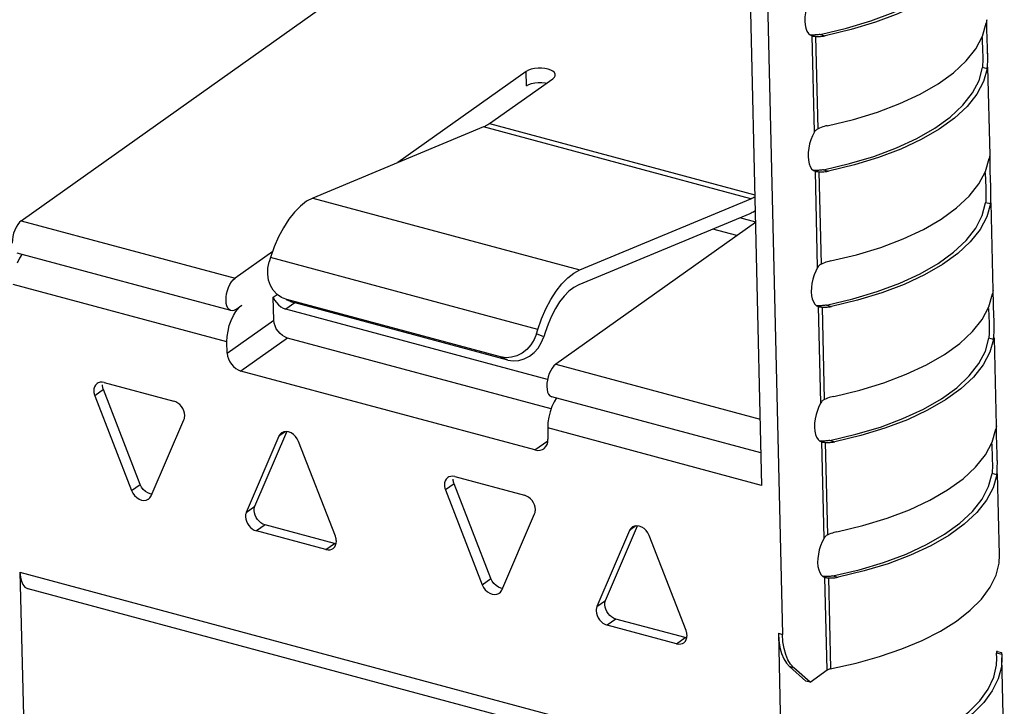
# Model space of a CAD drawing. Header units: millimetres. Extents: x 6 to 414, y 7 to 290.
# Tile 66 of 256: x 111.05 to 112.6, y 152.26 to 153.33. Entities that reach past the tile are written whole.
import ezdxf

# ---------------------------------------------------------------- set-up
doc = ezdxf.new("R2010")
doc.units = ezdxf.units.MM
doc.header["$LTSCALE"] = 23.1
doc.layers.get('0').update_dxf_attribs({"linetype": 'CONTINUOUS'})

msp = doc.modelspace()

# ---------------------------------------------------------------- linework, layer by layer
at = {"color": 7, "linetype": 'Continuous'}
for p, q in [((111.053, 153.0192), (111.857, 153.5895)), ((112.1957, 153.4764), (112.2163, 152.6035)), ((112.2257, 153.3647), (112.2493, 152.3694)), ((112.5698, 153.3327), (112.5692, 153.3293)), ((112.5704, 153.3347), (112.5703, 153.3348)), ((112.5705, 153.3333), (112.5704, 153.3347)), ((112.5706, 153.316), (112.5705, 153.3333)), ((112.2927, 153.3108), (112.2957, 153.3094)), ((112.2957, 153.3094), (112.2959, 153.3094)), ((112.2995, 153.1585), (112.2959, 153.3094)), ((112.3006, 153.3108), (112.2991, 153.3107)), ((112.3007, 153.3088), (112.3018, 153.3087)), ((112.3053, 153.1636), (112.3018, 153.3087)), ((112.3018, 153.3087), (112.3042, 153.3086)), ((112.3042, 153.3086), (112.3067, 153.3086)), ((112.3084, 153.3118), (112.3164, 153.3097)), ((112.3139, 153.3092), (112.3164, 153.3097)), ((112.5629, 153.3067), (112.5638, 153.2833)), ((112.5708, 153.3094), (112.5706, 153.316)), ((112.5716, 153.2855), (112.5708, 153.3094)), ((112.5638, 153.2833), (112.5639, 153.2801)), ((112.5639, 153.2801), (112.564, 153.2754)), ((112.5717, 153.2803), (112.5716, 153.2855)), ((112.5717, 153.2773), (112.5716, 153.284)), ((112.5637, 153.2624), (112.5634, 153.26)), ((112.5709, 153.2579), (112.5634, 153.26)), ((112.5709, 153.2579), (112.5715, 153.2633)), ((112.5755, 153.1223), (112.5722, 153.2602)), ((111.8462, 153.2533), (111.6447, 153.1104)), ((111.789, 153.1717), (111.8882, 153.2421)), ((111.8467, 153.2309), (111.8462, 153.2533)), ((111.8882, 153.2421), (111.8908, 153.2444)), ((111.7796, 153.1664), (111.5109, 153.0548)), ((111.7812, 153.1671), (111.7796, 153.1664)), ((112.1996, 153.0537), (111.7796, 153.1664)), ((111.789, 153.1717), (112.2055, 153.0599)), ((112.2995, 153.1585), (112.2964, 153.1526)), ((112.5748, 153.1202), (112.5742, 153.1168)), ((112.5754, 153.1221), (112.5753, 153.1223)), ((112.5755, 153.1208), (112.5754, 153.1221)), ((112.5757, 153.1035), (112.5755, 153.1208)), ((112.3135, 153.0992), (112.3547, 153.1088)), ((112.3623, 153.1069), (112.3214, 153.0971)), ((112.5758, 153.0969), (112.5757, 153.1035)), ((112.2977, 153.0982), (112.3007, 153.0968)), ((112.3007, 153.0968), (112.3009, 153.0968)), ((112.3045, 152.9459), (112.3009, 153.0968)), ((112.3057, 153.0982), (112.3041, 153.0981)), ((112.3057, 153.0961), (112.3069, 153.0961)), ((112.3103, 152.9511), (112.3069, 153.0961)), ((112.3069, 153.0961), (112.3093, 153.0959)), ((112.3093, 153.0959), (112.3117, 153.0959)), ((112.3135, 153.0992), (112.3214, 153.0971)), ((112.319, 153.0966), (112.3214, 153.0971)), ((112.568, 153.0942), (112.5689, 153.0708)), ((112.5766, 153.073), (112.5758, 153.0969)), ((112.5689, 153.0708), (112.569, 153.0676)), ((112.5767, 153.0677), (112.5766, 153.073)), ((112.5768, 153.0648), (112.5767, 153.0714)), ((111.5109, 153.0548), (111.9309, 152.9421)), ((112.569, 153.0676), (112.569, 153.0629)), ((111.9309, 152.9421), (112.1996, 153.0537)), ((112.5687, 153.0498), (112.5684, 153.0474)), ((112.5759, 153.0454), (112.5684, 153.0474)), ((112.5759, 153.0454), (112.5765, 153.0508)), ((112.5805, 152.9097), (112.5772, 153.0476)), ((112.1978, 153.03), (111.9291, 152.9184)), ((112.2073, 153.0166), (112.182, 153.0234)), ((111.053, 153.0192), (111.389, 152.9291)), ((112.2066, 153.0161), (111.8931, 152.7938)), ((112.1777, 152.9957), (112.1397, 153.0059)), ((111.3825, 152.8779), (111.0464, 152.9681)), ((111.4481, 152.971), (111.389, 152.9291)), ((111.4447, 152.9611), (111.4426, 152.9544)), ((111.8647, 152.8484), (111.4447, 152.9611)), ((112.3045, 152.9459), (112.3015, 152.9401)), ((111.3762, 152.829), (111.0402, 152.9191)), ((111.449, 152.8988), (111.4553, 152.9032)), ((112.5799, 152.9076), (112.5793, 152.9042)), ((112.5804, 152.9095), (112.5804, 152.9097)), ((112.5805, 152.9082), (112.5804, 152.9095)), ((112.5807, 152.8909), (112.5805, 152.9082)), ((111.3902, 152.8798), (111.3997, 152.8866)), ((111.4498, 152.863), (111.449, 152.8988)), ((111.4606, 152.884), (111.4644, 152.8817)), ((111.4645, 152.8974), (111.4618, 152.8987)), ((111.47, 152.8955), (111.4645, 152.8974)), ((111.4826, 152.8902), (111.4686, 152.8802)), ((111.4761, 152.8923), (111.4698, 152.8951)), ((111.806, 152.8053), (111.47, 152.8955)), ((111.4759, 152.8925), (111.4814, 152.8905)), ((111.4762, 152.8927), (111.4814, 152.8905)), ((111.8174, 152.8003), (111.4814, 152.8905)), ((112.3028, 152.8857), (112.3057, 152.8843)), ((112.3057, 152.8843), (112.306, 152.8842)), ((112.3095, 152.7333), (112.306, 152.8842)), ((112.3107, 152.8857), (112.3091, 152.8856)), ((112.3185, 152.8867), (112.3264, 152.8845)), ((112.324, 152.8841), (112.3264, 152.8845)), ((112.5809, 152.8843), (112.5807, 152.8909)), ((112.5817, 152.8604), (112.5809, 152.8843)), ((111.4644, 152.8817), (111.4686, 152.8802)), ((111.8799, 152.7698), (111.4686, 152.8802)), ((112.3107, 152.8836), (112.3119, 152.8835)), ((112.3153, 152.7385), (112.3119, 152.8835)), ((112.3119, 152.8835), (112.3143, 152.8834)), ((112.3143, 152.8834), (112.3167, 152.8834)), ((112.573, 152.8815), (112.5739, 152.8582)), ((111.3767, 152.8111), (111.4498, 152.863)), ((112.5739, 152.8582), (112.574, 152.855)), ((112.574, 152.855), (112.5741, 152.8503)), ((112.5818, 152.8551), (112.5817, 152.8604)), ((112.5818, 152.8522), (112.5817, 152.8588)), ((111.8627, 152.8417), (111.8647, 152.8484)), ((111.8741, 152.8367), (111.8627, 152.8417)), ((111.8761, 152.8434), (111.8741, 152.8367)), ((112.581, 152.8328), (112.5815, 152.8382)), ((111.3767, 152.8111), (111.3762, 152.829)), ((111.4714, 152.8349), (111.3982, 152.783)), ((111.8856, 152.7238), (111.4714, 152.8349)), ((112.5737, 152.8372), (112.5735, 152.8348)), ((112.581, 152.8328), (112.5735, 152.8348)), ((112.5855, 152.697), (112.5823, 152.835)), ((111.8174, 152.8003), (111.806, 152.8053)), ((111.8931, 152.7938), (112.2139, 152.7077)), ((111.8602, 152.6591), (111.3982, 152.783)), ((111.174, 152.7646), (111.1721, 152.7635)), ((111.1833, 152.7651), (111.2925, 152.7358)), ((111.182, 152.7538), (111.1684, 152.7442)), ((111.2398, 152.6049), (111.182, 152.7538)), ((111.1684, 152.7442), (111.2262, 152.5953)), ((112.2151, 152.6544), (111.8865, 152.7426)), ((112.3095, 152.7333), (112.3065, 152.7275)), ((111.257, 152.587), (111.3085, 152.7066)), ((111.42, 152.5707), (111.4704, 152.6877)), ((111.4678, 152.6877), (111.4579, 152.6807)), ((111.8803, 152.6937), (111.8807, 152.6758)), ((112.2163, 152.6035), (111.8803, 152.6937)), ((112.5849, 152.6949), (112.5843, 152.6915)), ((112.5855, 152.6968), (112.5854, 152.697)), ((112.5856, 152.6955), (112.5855, 152.6968)), ((112.5858, 152.6782), (112.5856, 152.6955)), ((111.4579, 152.6807), (111.4065, 152.5611)), ((111.5465, 152.5235), (111.4888, 152.6724)), ((111.8602, 152.6591), (111.8805, 152.6734)), ((112.3078, 152.6731), (112.3108, 152.6717)), ((112.3108, 152.6717), (112.311, 152.6716)), ((112.3146, 152.5206), (112.311, 152.6716)), ((112.3157, 152.6731), (112.3142, 152.673)), ((112.3158, 152.671), (112.3169, 152.6709)), ((112.3204, 152.5258), (112.3169, 152.6709)), ((112.3169, 152.6709), (112.3193, 152.6708)), ((112.3193, 152.6708), (112.3218, 152.6708)), ((112.3235, 152.6741), (112.3315, 152.6719)), ((112.329, 152.6715), (112.3315, 152.6719)), ((112.578, 152.6688), (112.5789, 152.6455)), ((112.5859, 152.6716), (112.5858, 152.6782)), ((112.5867, 152.6477), (112.5859, 152.6716)), ((112.5789, 152.6455), (112.579, 152.6422)), ((112.579, 152.6422), (112.5791, 152.6376)), ((112.5868, 152.6424), (112.5867, 152.6477)), ((112.5869, 152.6395), (112.5867, 152.6461)), ((112.5788, 152.6245), (112.5785, 152.6221)), ((112.586, 152.6201), (112.5785, 152.6221)), ((112.586, 152.6201), (112.5866, 152.6255)), ((112.5903, 152.4944), (112.5873, 152.6223)), ((111.7331, 152.606), (111.7195, 152.5963)), ((111.7251, 152.6167), (111.7232, 152.6156)), ((111.7909, 152.457), (111.7331, 152.606)), ((111.7344, 152.6172), (111.8436, 152.5879)), ((111.2262, 152.5953), (111.2398, 152.6049)), ((111.7195, 152.5963), (111.7773, 152.4474)), ((111.4065, 152.5611), (111.42, 152.5707)), ((111.8082, 152.4391), (111.8596, 152.5588)), ((111.4361, 152.5415), (111.4225, 152.5319)), ((111.5317, 152.5026), (111.4225, 152.5319)), ((111.5453, 152.5122), (111.4361, 152.5415)), ((112.009, 152.5328), (111.9576, 152.4132)), ((111.9712, 152.4228), (112.0215, 152.5398)), ((112.0189, 152.5398), (112.009, 152.5328)), ((111.5474, 152.521), (111.5465, 152.5235)), ((111.5478, 152.5125), (111.5481, 152.516)), ((112.0976, 152.3756), (112.0399, 152.5245)), ((112.3146, 152.5206), (112.3115, 152.5148)), ((111.5317, 152.5026), (111.5453, 152.5122)), ((111.5475, 152.5119), (111.5453, 152.5122)), ((111.0509, 152.4671), (111.0709, 151.6211)), ((111.0509, 152.4671), (112.227, 152.1515)), ((111.7773, 152.4474), (111.7909, 152.457)), ((112.3128, 152.4603), (112.3158, 152.459)), ((112.3158, 152.459), (112.316, 152.4589)), ((112.3195, 152.3136), (112.316, 152.4589)), ((112.3208, 152.4604), (112.3192, 152.4603)), ((112.3208, 152.4583), (112.322, 152.4582)), ((112.3254, 152.3158), (112.322, 152.4582)), ((112.322, 152.4582), (112.3244, 152.4581)), ((112.3244, 152.4581), (112.3268, 152.4581)), ((112.3286, 152.4614), (112.3365, 152.4592)), ((112.3341, 152.4588), (112.3365, 152.4592)), ((112.2276, 152.1286), (111.0636, 152.4409)), ((111.9576, 152.4132), (111.9712, 152.4228)), ((111.9872, 152.3936), (111.9736, 152.384)), ((112.0964, 152.3643), (111.9872, 152.3936)), ((112.0828, 152.3547), (111.9736, 152.384)), ((112.0985, 152.3731), (112.0976, 152.3756)), ((112.0828, 152.3547), (112.0964, 152.3643)), ((112.0986, 152.364), (112.0964, 152.3643)), ((112.0989, 152.3646), (112.0992, 152.3681)), ((112.2427, 152.3711), (112.2515, 152.0016)), ((112.2427, 152.3711), (112.2493, 152.3694)), ((112.5871, 152.3425), (112.5853, 152.3426)), ((112.5871, 152.3425), (112.5933, 152.3408)), ((112.5857, 152.3405), (112.5858, 152.3399)), ((112.5863, 152.3321), (112.5858, 152.3399)), ((112.5939, 152.3377), (112.5858, 152.3399)), ((112.5858, 152.3209), (112.5863, 152.3321)), ((112.5936, 152.3395), (112.5939, 152.3377)), ((112.5939, 152.3377), (112.5941, 152.3323)), ((112.5978, 152.1778), (112.5942, 152.3324)), ((112.2603, 152.3189), (112.2859, 152.2961)), ((112.2669, 152.3171), (112.2603, 152.3189)), ((112.2925, 152.2944), (112.2669, 152.3171)), ((112.2925, 152.2944), (112.3195, 152.3136)), ((112.2925, 152.2944), (112.2859, 152.2961))]:
    msp.add_line(p, q, dxfattribs=at)
for points in [[(112.3084, 153.3118), (112.3496, 153.3214), (112.3879, 153.3328), (112.4233, 153.346), (112.4555, 153.3609), (112.4837, 153.3771), (112.508, 153.3946), (112.5277, 153.4132), (112.5428, 153.4325), (112.553, 153.4522), (112.5584, 153.4726)], [(112.5659, 153.4705), (112.5601, 153.4503), (112.5496, 153.4306), (112.5343, 153.4114), (112.5145, 153.3929), (112.4904, 153.3754), (112.4622, 153.3592), (112.4304, 153.3443), (112.3952, 153.331), (112.3572, 153.3195), (112.3164, 153.3097)], [(112.2914, 153.3652), (112.2889, 153.3591), (112.2869, 153.3524), (112.2854, 153.3457), (112.2846, 153.3391), (112.2844, 153.3326)], [(112.2844, 153.3326), (112.2849, 153.3266), (112.286, 153.3213), (112.2877, 153.3168), (112.29, 153.3133), (112.2927, 153.3108)], [(112.5703, 153.3348), (112.5702, 153.3345), (112.5698, 153.3327)], [(112.3197, 153.1684), (112.3606, 153.1782), (112.3985, 153.1897), (112.4337, 153.203), (112.4656, 153.2179), (112.4937, 153.2342), (112.5179, 153.2516), (112.5377, 153.2701), (112.553, 153.2893), (112.5635, 153.309), (112.5692, 153.3293)], [(112.2991, 153.3107), (112.2971, 153.3107), (112.2953, 153.3107), (112.2936, 153.3107), (112.2929, 153.3107)], [(112.2959, 153.3094), (112.2967, 153.3092), (112.2975, 153.3091), (112.2985, 153.309), (112.2995, 153.3089), (112.3007, 153.3088)], [(112.3084, 153.3118), (112.3069, 153.3115), (112.3053, 153.3113), (112.3038, 153.3111), (112.3022, 153.3109), (112.3006, 153.3108)], [(112.3067, 153.3086), (112.3091, 153.3087), (112.3115, 153.3089), (112.3139, 153.3092)], [(112.564, 153.2754), (112.564, 153.2717), (112.564, 153.2683), (112.5638, 153.2651), (112.5637, 153.2624)], [(112.5715, 153.2633), (112.5717, 153.2697), (112.5717, 153.2773)], [(111.8922, 153.2483), (111.8921, 153.2493), (111.8909, 153.2517), (111.8885, 153.2539), (111.8852, 153.2558), (111.8808, 153.2573), (111.8759, 153.2583), (111.8705, 153.2588), (111.865, 153.2587), (111.8595, 153.2581), (111.8544, 153.257), (111.85, 153.2554), (111.8462, 153.2533)], [(112.3547, 153.1088), (112.3929, 153.1202), (112.4284, 153.1334), (112.4605, 153.1483), (112.4888, 153.1645), (112.513, 153.182), (112.5327, 153.2006), (112.5479, 153.2199), (112.5581, 153.2396), (112.5634, 153.26)], [(112.5709, 153.2579), (112.5651, 153.2377), (112.5547, 153.218), (112.5394, 153.1987), (112.5196, 153.1803), (112.4954, 153.1628), (112.4673, 153.1466), (112.4354, 153.1317), (112.4002, 153.1184), (112.3623, 153.1069)], [(111.8908, 153.2444), (111.892, 153.2469), (111.8922, 153.2483)], [(111.8467, 153.2309), (111.8505, 153.233), (111.8549, 153.2346), (111.8599, 153.2357), (111.8653, 153.2363), (111.8708, 153.2364)], [(111.8708, 153.2364), (111.8762, 153.2359), (111.8788, 153.2354)], [(111.789, 153.1717), (111.7875, 153.1706), (111.7859, 153.1696), (111.7843, 153.1687), (111.7827, 153.1678), (111.7812, 153.1671)], [(112.3053, 153.1636), (112.3041, 153.163), (112.303, 153.1623), (112.302, 153.1615), (112.3011, 153.1606), (112.3002, 153.1596), (112.2995, 153.1585)], [(112.3197, 153.1684), (112.3173, 153.1679), (112.3149, 153.1672), (112.3124, 153.1664), (112.31, 153.1656), (112.3076, 153.1647), (112.3053, 153.1636)], [(112.2964, 153.1526), (112.2939, 153.1464), (112.2919, 153.1398), (112.2904, 153.1331), (112.2896, 153.1265), (112.2894, 153.12)], [(112.2894, 153.12), (112.2899, 153.114), (112.291, 153.1087), (112.2927, 153.1042), (112.295, 153.1007), (112.2977, 153.0982)], [(112.3248, 152.9559), (112.3656, 152.9657), (112.4036, 152.9772), (112.4387, 152.9905), (112.4706, 153.0054), (112.4988, 153.0217), (112.5229, 153.0391), (112.5427, 153.0576), (112.558, 153.0768), (112.5685, 153.0965), (112.5742, 153.1168)], [(112.5753, 153.1223), (112.5752, 153.122), (112.5748, 153.1202)], [(112.3041, 153.0981), (112.3021, 153.0981), (112.3003, 153.098), (112.2986, 153.0981), (112.2979, 153.0981)], [(112.3009, 153.0968), (112.3017, 153.0966), (112.3026, 153.0965), (112.3035, 153.0963), (112.3046, 153.0962), (112.3057, 153.0961)], [(112.3135, 153.0992), (112.3119, 153.0989), (112.3103, 153.0987), (112.3088, 153.0985), (112.3072, 153.0983), (112.3057, 153.0982)], [(112.3117, 153.0959), (112.3141, 153.0961), (112.3165, 153.0963), (112.319, 153.0966)], [(111.5109, 153.0548), (111.5011, 153.0496), (111.4916, 153.0422), (111.4823, 153.0327), (111.4733, 153.0213), (111.4649, 153.0082), (111.4573, 152.9936), (111.4506, 152.9779), (111.4447, 152.9611)], [(112.1996, 153.0537), (112.2012, 153.0544), (112.2028, 153.0551), (112.2043, 153.056), (112.2056, 153.0567)], [(112.569, 153.0629), (112.569, 153.0592), (112.569, 153.0557), (112.5689, 153.0526), (112.5687, 153.0498)], [(112.5765, 153.0508), (112.5768, 153.0572), (112.5768, 153.0648)], [(112.3185, 152.8867), (112.3597, 152.8963), (112.398, 152.9077), (112.4334, 152.9209), (112.4655, 152.9357), (112.4938, 152.952), (112.518, 152.9695), (112.5378, 152.988), (112.5529, 153.0073), (112.5631, 153.0271), (112.5684, 153.0474)], [(112.5759, 153.0454), (112.5702, 153.0252), (112.5597, 153.0055), (112.5444, 152.9862), (112.5246, 152.9678), (112.5005, 152.9503), (112.4723, 152.934), (112.4404, 152.9192), (112.4052, 152.9059), (112.3673, 152.8943), (112.3264, 152.8845)], [(112.2061, 153.0343), (112.2057, 153.034), (112.2037, 153.0328), (112.2017, 153.0318), (112.1998, 153.0308), (112.1978, 153.03)], [(111.053, 153.0192), (111.05, 153.0166), (111.0473, 153.0132), (111.0448, 153.0092), (111.0426, 153.0045), (111.0409, 152.9995), (111.0396, 152.9944), (111.0389, 152.9892), (111.0387, 152.984)], [(111.0538, 152.9661), (111.0502, 152.9602), (111.0467, 152.9527)], [(111.4618, 152.8987), (111.4549, 152.9035), (111.449, 152.9098), (111.4445, 152.9174), (111.4416, 152.9259), (111.4402, 152.9352), (111.4406, 152.9446), (111.4426, 152.9544)], [(112.3103, 152.9511), (112.3091, 152.9505), (112.3081, 152.9498), (112.307, 152.949), (112.3061, 152.9481), (112.3052, 152.9471), (112.3045, 152.9459)], [(112.3248, 152.9559), (112.3223, 152.9553), (112.3199, 152.9547), (112.3175, 152.9539), (112.3151, 152.9531), (112.3127, 152.9521), (112.3103, 152.9511)], [(111.8647, 152.8484), (111.8706, 152.8652), (111.8773, 152.8809), (111.885, 152.8954), (111.8934, 152.9086), (111.9023, 152.92), (111.9117, 152.9295), (111.9212, 152.9368), (111.9309, 152.9421)], [(112.3015, 152.9401), (112.299, 152.9339), (112.2969, 152.9273), (112.2955, 152.9206), (112.2947, 152.914), (112.2945, 152.9075)], [(111.3747, 152.8939), (111.3749, 152.899), (111.3756, 152.9042), (111.3769, 152.9094), (111.3787, 152.9144), (111.3808, 152.919), (111.3833, 152.9231), (111.386, 152.9264), (111.389, 152.9291)], [(111.9291, 152.9184), (111.9213, 152.9142), (111.9137, 152.9083), (111.9062, 152.9007), (111.899, 152.8916), (111.8923, 152.8811), (111.8862, 152.8694), (111.8808, 152.8569), (111.8761, 152.8434)], [(112.2945, 152.9075), (112.295, 152.9014), (112.2961, 152.8962), (112.2978, 152.8917), (112.3, 152.8881), (112.3028, 152.8857)], [(112.3298, 152.7433), (112.3707, 152.7531), (112.4086, 152.7646), (112.4438, 152.7779), (112.4757, 152.7928), (112.5038, 152.809), (112.528, 152.8265), (112.5478, 152.845), (112.5631, 152.8642), (112.5735, 152.8839), (112.5793, 152.9042)], [(112.5804, 152.9097), (112.5802, 152.9094), (112.5799, 152.9076)], [(111.3825, 152.8779), (111.3818, 152.8781), (111.3795, 152.8796), (111.3776, 152.882), (111.3761, 152.8852), (111.3751, 152.8892), (111.3747, 152.8939)], [(111.3903, 152.8768), (111.3948, 152.8822), (111.3997, 152.8866)], [(111.449, 152.8988), (111.4511, 152.8944), (111.4538, 152.8905)], [(111.4538, 152.8905), (111.457, 152.8869), (111.4606, 152.884)], [(112.3091, 152.8856), (112.3072, 152.8855), (112.3053, 152.8855), (112.3036, 152.8855), (112.303, 152.8856)], [(112.306, 152.8842), (112.3067, 152.8841), (112.3076, 152.8839), (112.3086, 152.8838), (112.3096, 152.8837), (112.3107, 152.8836)], [(112.3185, 152.8867), (112.3169, 152.8864), (112.3154, 152.8861), (112.3138, 152.8859), (112.3123, 152.8858), (112.3107, 152.8857)], [(112.3167, 152.8834), (112.3192, 152.8835), (112.3216, 152.8838), (112.324, 152.8841)], [(111.3762, 152.829), (111.3766, 152.8374), (111.3778, 152.8458), (111.3798, 152.8543), (111.3827, 152.8625), (111.3862, 152.8701), (111.3903, 152.8768)], [(111.3902, 152.8798), (111.3872, 152.8782), (111.3844, 152.8777), (111.3825, 152.8779)], [(111.4714, 152.8349), (111.4671, 152.8366), (111.4632, 152.8388), (111.4596, 152.8419), (111.4564, 152.8455), (111.4537, 152.8495), (111.4517, 152.8539), (111.4504, 152.8583), (111.4498, 152.863)], [(111.8627, 152.8417), (111.8588, 152.8324), (111.8538, 152.8242), (111.8474, 152.8171), (111.84, 152.8113)], [(112.5741, 152.8503), (112.5741, 152.8466), (112.574, 152.8431), (112.5739, 152.84), (112.5737, 152.8372)], [(112.5815, 152.8382), (112.5818, 152.8446), (112.5818, 152.8522)], [(111.8652, 152.8192), (111.8702, 152.8274), (111.8741, 152.8367)], [(112.3235, 152.6741), (112.3647, 152.6837), (112.403, 152.6951), (112.4385, 152.7083), (112.4706, 152.7231), (112.4989, 152.7394), (112.5231, 152.7569), (112.5428, 152.7754), (112.558, 152.7947), (112.5681, 152.8145), (112.5735, 152.8348)], [(112.581, 152.8328), (112.5752, 152.8125), (112.5648, 152.7928), (112.5495, 152.7736), (112.5296, 152.7551), (112.5055, 152.7377), (112.4773, 152.7214), (112.4455, 152.7066), (112.4103, 152.6932), (112.3723, 152.6817), (112.3315, 152.6719)], [(111.3767, 152.8111), (111.3772, 152.8064), (111.3785, 152.802), (111.3805, 152.7976), (111.3832, 152.7936), (111.3864, 152.79), (111.3901, 152.787), (111.394, 152.7847), (111.3982, 152.783)], [(111.84, 152.8113), (111.8319, 152.8071), (111.8233, 152.8046), (111.8147, 152.804), (111.806, 152.8053)], [(111.8174, 152.8003), (111.8261, 152.7991), (111.8347, 152.7997), (111.8433, 152.8021), (111.8514, 152.8063), (111.8588, 152.8121), (111.8652, 152.8192)], [(111.8931, 152.7938), (111.8901, 152.7912), (111.8874, 152.7878), (111.8849, 152.7837), (111.8827, 152.7791), (111.881, 152.7741), (111.8797, 152.7689), (111.879, 152.7638), (111.8788, 152.7586)], [(111.1721, 152.7635), (111.1715, 152.7631), (111.1695, 152.7609), (111.168, 152.7583), (111.1671, 152.7552), (111.1669, 152.7517)], [(111.1833, 152.7651), (111.1799, 152.7656), (111.1768, 152.7655), (111.174, 152.7646)], [(111.182, 152.7538), (111.1815, 152.7551), (111.1812, 152.7563), (111.1809, 152.7576), (111.1806, 152.7589), (111.1805, 152.7601), (111.1804, 152.7613)], [(111.1669, 152.7517), (111.1669, 152.7505), (111.1671, 152.7492), (111.1673, 152.748), (111.1676, 152.7467), (111.168, 152.7455), (111.1684, 152.7442)], [(111.8788, 152.7586), (111.8792, 152.7539), (111.8801, 152.7499), (111.8816, 152.7467), (111.8835, 152.7443), (111.8858, 152.7429), (111.8865, 152.7426)], [(111.3097, 152.7134), (111.3092, 152.7171), (111.3082, 152.7206), (111.3066, 152.7241), (111.3045, 152.7274), (111.3019, 152.7303), (111.299, 152.7327), (111.2958, 152.7345), (111.2925, 152.7358)], [(111.8939, 152.7407), (111.8903, 152.7348), (111.8868, 152.7273)], [(112.3153, 152.7385), (112.3142, 152.7379), (112.3131, 152.7372), (112.3121, 152.7364), (112.3111, 152.7355), (112.3103, 152.7345), (112.3095, 152.7333)], [(112.3298, 152.7433), (112.3274, 152.7427), (112.3249, 152.7421), (112.3225, 152.7413), (112.3201, 152.7405), (112.3177, 152.7395), (112.3153, 152.7385)], [(111.8868, 152.7273), (111.8839, 152.7191), (111.8818, 152.7106), (111.8806, 152.7022), (111.8803, 152.6937)], [(112.3065, 152.7275), (112.304, 152.7213), (112.302, 152.7147), (112.3005, 152.7079), (112.2997, 152.7014), (112.2995, 152.6948)], [(111.3085, 152.7066), (111.3089, 152.7077), (111.3092, 152.7087), (111.3094, 152.7099), (111.3096, 152.711), (111.3097, 152.7122), (111.3097, 152.7134)], [(111.462, 152.6858), (111.4599, 152.6838), (111.4579, 152.6807)], [(111.4769, 152.6858), (111.4731, 152.6873), (111.4693, 152.6879), (111.4656, 152.6875), (111.4624, 152.6861), (111.462, 152.6858)], [(111.4888, 152.6724), (111.4866, 152.6767), (111.4839, 152.6803), (111.4806, 152.6834), (111.4769, 152.6858)], [(112.2995, 152.6948), (112.3, 152.6888), (112.3011, 152.6836), (112.3028, 152.6791), (112.3051, 152.6755), (112.3078, 152.6731)], [(112.3348, 152.5306), (112.3757, 152.5404), (112.4136, 152.5519), (112.4488, 152.5652), (112.4807, 152.5801), (112.5088, 152.5963), (112.533, 152.6138), (112.5528, 152.6323), (112.5681, 152.6515), (112.5786, 152.6712), (112.5843, 152.6915)], [(112.5854, 152.697), (112.5853, 152.6967), (112.5849, 152.6949)], [(111.8742, 152.6611), (111.8749, 152.6616), (111.8774, 152.6643), (111.8793, 152.6676), (111.8804, 152.6714), (111.8807, 152.6758)], [(112.3142, 152.673), (112.3122, 152.6729), (112.3104, 152.6729), (112.3087, 152.6729), (112.308, 152.673)], [(112.311, 152.6716), (112.3118, 152.6715), (112.3127, 152.6713), (112.3136, 152.6712), (112.3147, 152.6711), (112.3158, 152.671)], [(112.3235, 152.6741), (112.322, 152.6738), (112.3204, 152.6735), (112.3189, 152.6733), (112.3173, 152.6732), (112.3157, 152.6731)], [(112.3218, 152.6708), (112.3242, 152.6709), (112.3266, 152.6711), (112.329, 152.6715)], [(111.8602, 152.6591), (111.8645, 152.6584), (111.8683, 152.6586), (111.8719, 152.6597), (111.8742, 152.6611)], [(112.5791, 152.6376), (112.5791, 152.6339), (112.5791, 152.6304), (112.5789, 152.6273), (112.5788, 152.6245)], [(112.5866, 152.6255), (112.5868, 152.6319), (112.5869, 152.6395)], [(112.3286, 152.4614), (112.3698, 152.471), (112.408, 152.4824), (112.4435, 152.4956), (112.4756, 152.5104), (112.5039, 152.5267), (112.5281, 152.5442), (112.5479, 152.5627), (112.563, 152.582), (112.5732, 152.6018), (112.5785, 152.6221)], [(111.7232, 152.6156), (111.7226, 152.6152), (111.7206, 152.613), (111.7191, 152.6104), (111.7183, 152.6073), (111.718, 152.6038)], [(111.7344, 152.6172), (111.731, 152.6178), (111.7279, 152.6176), (111.7251, 152.6167)], [(111.7331, 152.606), (111.7326, 152.6072), (111.7323, 152.6085), (111.732, 152.6097), (111.7317, 152.611), (111.7316, 152.6122), (111.7315, 152.6134)], [(112.586, 152.6201), (112.5803, 152.5998), (112.5698, 152.5801), (112.5545, 152.5609), (112.5347, 152.5424), (112.5105, 152.525), (112.4824, 152.5087), (112.4505, 152.4939), (112.4153, 152.4805), (112.3774, 152.469), (112.3365, 152.4592)], [(111.2262, 152.5953), (111.2284, 152.591), (111.231, 152.5874), (111.2344, 152.5843), (111.238, 152.5819), (111.2419, 152.5804), (111.2457, 152.5798), (111.2493, 152.5803), (111.2525, 152.5816), (111.253, 152.582)], [(111.2479, 152.5939), (111.2446, 152.597), (111.2419, 152.6007), (111.2398, 152.6049)], [(111.2582, 152.5896), (111.2554, 152.59), (111.2516, 152.5915), (111.2479, 152.5939)], [(111.718, 152.6038), (111.718, 152.6026), (111.7182, 152.6014), (111.7184, 152.6001), (111.7187, 152.5989), (111.7191, 152.5976), (111.7195, 152.5963)], [(111.253, 152.582), (111.2551, 152.5839), (111.257, 152.587)], [(111.8608, 152.5655), (111.8603, 152.5692), (111.8593, 152.5728), (111.8577, 152.5763), (111.8556, 152.5795), (111.853, 152.5824), (111.8501, 152.5848), (111.847, 152.5866), (111.8436, 152.5879)], [(111.4065, 152.5611), (111.4061, 152.56), (111.4058, 152.559), (111.4055, 152.5579), (111.4054, 152.5567), (111.4053, 152.5555), (111.4053, 152.5543)], [(111.4188, 152.5639), (111.4188, 152.5651), (111.4189, 152.5663), (111.4191, 152.5675), (111.4193, 152.5686), (111.4197, 152.5696), (111.42, 152.5707)], [(111.4361, 152.5415), (111.4327, 152.5428), (111.4295, 152.5446), (111.4266, 152.5471), (111.4241, 152.5499), (111.4219, 152.5532), (111.4203, 152.5567), (111.4193, 152.5602), (111.4188, 152.5639)], [(111.8596, 152.5588), (111.86, 152.5598), (111.8603, 152.5609), (111.8605, 152.562), (111.8607, 152.5631), (111.8608, 152.5643), (111.8608, 152.5655)], [(111.4053, 152.5543), (111.4057, 152.5506), (111.4067, 152.5471), (111.4084, 152.5436), (111.4105, 152.5403), (111.4131, 152.5375), (111.416, 152.535), (111.4191, 152.5332), (111.4225, 152.5319)], [(112.0131, 152.5379), (112.011, 152.536), (112.009, 152.5328)], [(112.028, 152.538), (112.0242, 152.5394), (112.0204, 152.54), (112.0167, 152.5396), (112.0135, 152.5382), (112.0131, 152.5379)], [(112.0399, 152.5245), (112.0377, 152.5288), (112.035, 152.5324), (112.0317, 152.5356), (112.028, 152.538)], [(112.3348, 152.5306), (112.3324, 152.53), (112.33, 152.5294), (112.3276, 152.5286), (112.3251, 152.5278), (112.3228, 152.5268), (112.3204, 152.5258)], [(111.5429, 152.5042), (111.5435, 152.5047), (111.5455, 152.5068), (111.547, 152.5094), (111.5478, 152.5125)], [(111.5481, 152.516), (111.548, 152.5172), (111.5479, 152.5185), (111.5477, 152.5197), (111.5474, 152.521)], [(112.3115, 152.5148), (112.309, 152.5086), (112.307, 152.502), (112.3056, 152.4952), (112.3047, 152.4887), (112.3045, 152.4821)], [(112.3204, 152.5258), (112.3192, 152.5252), (112.3181, 152.5245), (112.3171, 152.5237), (112.3162, 152.5228), (112.3153, 152.5218), (112.3146, 152.5206)], [(111.5317, 152.5026), (111.5351, 152.5021), (111.5382, 152.5022), (111.541, 152.5031), (111.5429, 152.5042)], [(112.3045, 152.4821), (112.305, 152.4761), (112.3061, 152.4709), (112.3079, 152.4664), (112.3101, 152.4628), (112.3128, 152.4603)], [(112.3242, 152.3155), (112.3649, 152.3244), (112.4019, 152.3346), (112.4367, 152.3465), (112.4686, 152.3598), (112.4974, 152.3745), (112.5227, 152.3904), (112.5443, 152.4073), (112.562, 152.425), (112.5755, 152.4434), (112.5848, 152.4622), (112.5896, 152.4812), (112.5903, 152.4944)], [(111.0509, 152.4671), (111.0516, 152.4593), (111.0532, 152.4529)], [(111.0532, 152.4529), (111.0556, 152.4476), (111.0587, 152.4436), (111.0625, 152.4413), (111.0636, 152.4409)], [(111.799, 152.446), (111.7957, 152.4491), (111.793, 152.4528), (111.7909, 152.457)], [(112.3192, 152.4603), (112.3173, 152.4602), (112.3154, 152.4602), (112.3137, 152.4602), (112.313, 152.4603)], [(112.316, 152.4589), (112.3168, 152.4588), (112.3177, 152.4586), (112.3187, 152.4585), (112.3197, 152.4584), (112.3208, 152.4583)], [(112.3286, 152.4614), (112.327, 152.4611), (112.3255, 152.4608), (112.3239, 152.4606), (112.3223, 152.4605), (112.3208, 152.4604)], [(112.3268, 152.4581), (112.3292, 152.4582), (112.3317, 152.4584), (112.3341, 152.4588)], [(111.7773, 152.4474), (111.7795, 152.4432), (111.7821, 152.4395), (111.7855, 152.4364), (111.7891, 152.434), (111.793, 152.4325), (111.7968, 152.4319), (111.8004, 152.4324), (111.8036, 152.4337), (111.8041, 152.4341)], [(111.8093, 152.4417), (111.8065, 152.4421), (111.8027, 152.4436), (111.799, 152.446)], [(111.8041, 152.4341), (111.8062, 152.436), (111.8082, 152.4391)], [(111.9699, 152.416), (111.9699, 152.4173), (111.97, 152.4184), (111.9702, 152.4196), (111.9704, 152.4207), (111.9708, 152.4218), (111.9712, 152.4228)], [(111.9576, 152.4132), (111.9572, 152.4122), (111.9569, 152.4111), (111.9567, 152.41), (111.9565, 152.4088), (111.9564, 152.4076), (111.9564, 152.4064)], [(111.9564, 152.4064), (111.9568, 152.4027), (111.9578, 152.3992), (111.9595, 152.3957), (111.9616, 152.3925), (111.9642, 152.3896), (111.9671, 152.3871), (111.9702, 152.3853), (111.9736, 152.384)], [(111.9872, 152.3936), (111.9838, 152.3949), (111.9807, 152.3968), (111.9777, 152.3992), (111.9752, 152.4021), (111.973, 152.4053), (111.9714, 152.4088), (111.9704, 152.4124), (111.9699, 152.416)], [(112.0992, 152.3681), (112.0991, 152.3693), (112.099, 152.3706), (112.0988, 152.3718), (112.0985, 152.3731)], [(112.094, 152.3563), (112.0946, 152.3568), (112.0966, 152.3589), (112.0981, 152.3616), (112.0989, 152.3646)], [(112.2427, 152.3711), (112.2435, 152.3596), (112.2451, 152.3491), (112.2477, 152.3396), (112.2511, 152.3313), (112.2553, 152.3244), (112.2603, 152.3189)], [(112.2669, 152.3171), (112.2619, 152.3227), (112.2577, 152.3296), (112.2543, 152.3379), (112.2517, 152.3474), (112.25, 152.3579), (112.2493, 152.3694)], [(112.0828, 152.3547), (112.0862, 152.3542), (112.0893, 152.3544), (112.0921, 152.3552), (112.094, 152.3563)], [(112.5853, 152.3426), (112.5854, 152.3423), (112.5855, 152.342), (112.5856, 152.3416), (112.5857, 152.3411), (112.5857, 152.3405)], [(112.5941, 152.3323), (112.5933, 152.3185), (112.5884, 152.2996), (112.579, 152.2808), (112.5654, 152.2625), (112.5477, 152.2449), (112.5261, 152.228), (112.5008, 152.2122), (112.4721, 152.1976), (112.4402, 152.1843), (112.4055, 152.1725), (112.3686, 152.1623), (112.328, 152.1535)], [(112.5932, 152.3408), (112.5934, 152.3405), (112.5936, 152.3395)], [(112.3195, 152.3136), (112.3202, 152.314), (112.3211, 152.3145), (112.322, 152.3149)], [(112.322, 152.3149), (112.3231, 152.3152), (112.3242, 152.3155)], [(112.3264, 152.1569), (112.3655, 152.1655), (112.4021, 152.1756), (112.4364, 152.1873), (112.4679, 152.2006), (112.4962, 152.2151), (112.5211, 152.2309), (112.5423, 152.2476), (112.5595, 152.2652), (112.5726, 152.2834), (112.5814, 152.3021), (112.5858, 152.3209)]]:
    msp.add_lwpolyline(points, dxfattribs=at)

doc.saveas('drawing.dxf')
